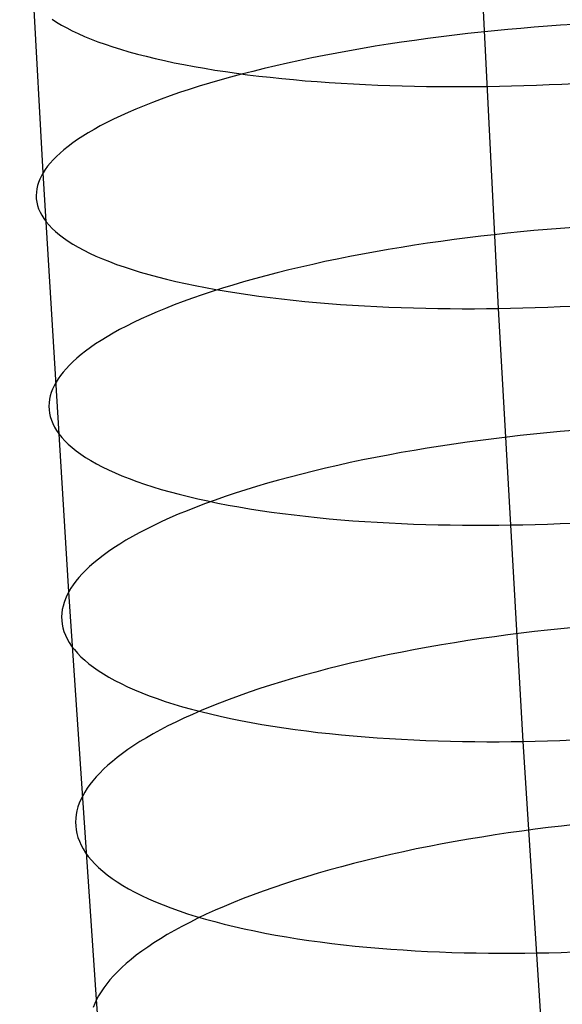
# Model space of a CAD drawing. Extents: x -37 to 483, y -973 to -253.
# Tile 18 of 197: x 13 to 26, y -836 to -813. Entities that reach past the tile are written whole.
import ezdxf

# ---------------------------------------------------------------- set-up
doc = ezdxf.new("R2010")
doc.units = 0
doc.layers.add('PREDEFINITO', color=7, linetype='CONTINUOUS')

msp = doc.modelspace()

# ---------------------------------------------------------------- linework, layer by layer
at = {"layer": 'PREDEFINITO'}
for p, q in [((13.4, -816.32, 77.955), (12.849, -806.209, 76.2)), ((24.069, -819.499, 64.747), (23.543, -809.096, 62.972)), ((13.608, -812.723, 71.678), (13.714, -812.792, 71.403)), ((13.714, -812.792, 71.403), (13.828, -812.861, 71.129)), ((13.828, -812.861, 71.129), (13.951, -812.929, 70.857)), ((13.951, -812.929, 70.857), (14.081, -812.996, 70.587)), ((14.081, -812.996, 70.587), (14.22, -813.062, 70.319)), ((23.66, -813.029, 87.244), (23.348, -813.063, 87.189)), ((23.972, -812.997, 87.291), (23.66, -813.029, 87.244)), ((24.284, -812.967, 87.331), (23.972, -812.997, 87.291)), ((24.595, -812.939, 87.364), (24.284, -812.967, 87.331)), ((24.905, -812.913, 87.39), (24.595, -812.939, 87.364)), ((25.213, -812.889, 87.41), (24.905, -812.913, 87.39)), ((25.52, -812.867, 87.422), (25.213, -812.889, 87.41)), ((25.826, -812.847, 87.429), (25.52, -812.867, 87.422)), ((14.22, -813.062, 70.319), (14.366, -813.127, 70.053)), ((14.366, -813.127, 70.053), (14.521, -813.19, 69.791)), ((14.521, -813.19, 69.791), (14.683, -813.252, 69.532)), ((14.683, -813.252, 69.532), (14.853, -813.313, 69.276)), ((21.793, -813.265, 86.809), (21.486, -813.312, 86.712)), ((22.102, -813.221, 86.9), (21.793, -813.265, 86.809)), ((22.412, -813.178, 86.983), (22.102, -813.221, 86.9)), ((22.723, -813.138, 87.059), (22.412, -813.178, 86.983)), ((23.035, -813.1, 87.128), (22.723, -813.138, 87.059)), ((23.348, -813.063, 87.189), (23.035, -813.1, 87.128)), ((14.853, -813.313, 69.276), (15.03, -813.372, 69.024)), ((15.03, -813.372, 69.024), (15.215, -813.43, 68.775)), ((15.215, -813.43, 68.775), (15.407, -813.487, 68.531)), ((15.407, -813.487, 68.531), (15.606, -813.541, 68.291)), ((20.578, -813.463, 86.375), (20.281, -813.517, 86.248)), ((20.878, -813.411, 86.494), (20.578, -813.463, 86.375)), ((21.181, -813.36, 86.606), (20.878, -813.411, 86.494)), ((21.486, -813.312, 86.712), (21.181, -813.36, 86.606)), ((15.606, -813.541, 68.291), (15.812, -813.594, 68.056)), ((15.812, -813.594, 68.056), (16.024, -813.646, 67.826)), ((16.024, -813.646, 67.826), (16.243, -813.695, 67.601)), ((16.243, -813.695, 67.601), (16.468, -813.743, 67.381)), ((16.468, -813.743, 67.381), (16.699, -813.789, 67.167)), ((19.41, -813.691, 85.826), (19.128, -813.752, 85.672)), ((19.697, -813.631, 85.973), (19.41, -813.691, 85.826)), ((19.987, -813.573, 86.114), (19.697, -813.631, 85.973)), ((20.281, -813.517, 86.248), (19.987, -813.573, 86.114)), ((16.699, -813.789, 67.167), (16.935, -813.833, 66.959)), ((16.935, -813.833, 66.959), (17.176, -813.875, 66.756)), ((17.176, -813.875, 66.756), (17.423, -813.915, 66.56)), ((17.423, -813.915, 66.56), (17.674, -813.953, 66.369)), ((17.674, -813.953, 66.369), (17.93, -813.99, 66.185)), ((18.31, -813.946, 85.17), (18.047, -814.013, 84.991)), ((18.577, -813.88, 85.344), (18.31, -813.946, 85.17)), ((18.85, -813.815, 85.511), (18.577, -813.88, 85.344)), ((19.128, -813.752, 85.672), (18.85, -813.815, 85.511)), ((17.539, -814.152, 84.614), (17.294, -814.223, 84.417)), ((17.79, -814.082, 84.805), (17.539, -814.152, 84.614)), ((18.047, -814.013, 84.991), (17.79, -814.082, 84.805)), ((17.93, -813.99, 66.185), (18.19, -814.024, 66.008)), ((18.19, -814.024, 66.008), (18.454, -814.056, 65.836)), ((18.454, -814.056, 65.836), (18.722, -814.086, 65.672)), ((18.722, -814.086, 65.672), (18.992, -814.114, 65.514)), ((18.992, -814.114, 65.514), (19.266, -814.14, 65.363)), ((19.266, -814.14, 65.363), (19.542, -814.165, 65.219)), ((19.542, -814.165, 65.219), (19.821, -814.187, 65.081)), ((19.821, -814.187, 65.081), (20.101, -814.207, 64.95)), ((16.822, -814.369, 84.009), (16.597, -814.444, 83.797)), ((17.055, -814.296, 84.216), (16.822, -814.369, 84.009)), ((17.294, -814.223, 84.417), (17.055, -814.296, 84.216)), ((20.101, -814.207, 64.95), (20.384, -814.225, 64.827)), ((20.384, -814.225, 64.827), (20.668, -814.241, 64.71)), ((20.668, -814.241, 64.71), (20.953, -814.255, 64.599)), ((20.953, -814.255, 64.599), (21.238, -814.268, 64.496)), ((21.238, -814.268, 64.496), (21.525, -814.278, 64.399)), ((21.525, -814.278, 64.399), (21.812, -814.287, 64.309)), ((21.812, -814.287, 64.309), (22.098, -814.294, 64.226)), ((22.098, -814.294, 64.226), (22.385, -814.299, 64.149)), ((22.385, -814.299, 64.149), (22.671, -814.302, 64.079)), ((22.671, -814.302, 64.079), (22.956, -814.303, 64.015)), ((22.956, -814.303, 64.015), (23.241, -814.303, 63.957)), ((23.241, -814.303, 63.957), (23.524, -814.301, 63.905)), ((23.524, -814.301, 63.905), (23.806, -814.298, 63.859)), ((23.806, -814.298, 63.859), (24.089, -814.293, 63.819)), ((24.089, -814.293, 63.819), (24.375, -814.287, 63.784)), ((24.375, -814.287, 63.784), (24.665, -814.278, 63.755)), ((24.665, -814.278, 63.755), (24.958, -814.269, 63.731)), ((24.958, -814.269, 63.731), (25.253, -814.257, 63.713)), ((25.253, -814.257, 63.713), (25.552, -814.243, 63.702)), ((25.552, -814.243, 63.702), (25.852, -814.228, 63.696)), ((16.166, -814.596, 83.36), (15.961, -814.672, 83.136)), ((16.378, -814.519, 83.581), (16.166, -814.596, 83.36)), ((16.597, -814.444, 83.797), (16.378, -814.519, 83.581)), ((15.574, -814.828, 82.675), (15.391, -814.907, 82.44)), ((15.764, -814.75, 82.907), (15.574, -814.828, 82.675)), ((15.961, -814.672, 83.136), (15.764, -814.75, 82.907)), ((15.048, -815.066, 81.962), (14.889, -815.145, 81.718)), ((15.216, -814.986, 82.202), (15.048, -815.066, 81.962)), ((15.391, -814.907, 82.44), (15.216, -814.986, 82.202)), ((14.592, -815.305, 81.226), (14.456, -815.385, 80.977)), ((14.737, -815.225, 81.473), (14.592, -815.305, 81.226)), ((14.889, -815.145, 81.718), (14.737, -815.225, 81.473)), ((14.205, -815.545, 80.475), (14.092, -815.624, 80.223)), ((14.327, -815.465, 80.727), (14.205, -815.545, 80.475)), ((14.456, -815.385, 80.977), (14.327, -815.465, 80.727)), ((13.887, -815.783, 79.717), (13.796, -815.861, 79.464)), ((13.986, -815.704, 79.971), (13.887, -815.783, 79.717)), ((14.092, -815.624, 80.223), (13.986, -815.704, 79.971)), ((13.635, -816.017, 78.958), (13.566, -816.094, 78.706)), ((13.712, -815.939, 79.211), (13.635, -816.017, 78.958)), ((13.796, -815.861, 79.464), (13.712, -815.939, 79.211)), ((13.448, -816.245, 78.204), (13.4, -816.32, 77.955)), ((13.504, -816.17, 78.455), (13.448, -816.245, 78.204)), ((13.566, -816.094, 78.706), (13.504, -816.17, 78.455)), ((13.321, -816.47, 77.451), (13.29, -816.546, 77.194)), ((13.357, -816.395, 77.704), (13.321, -816.47, 77.451)), ((13.4, -816.32, 77.955), (13.357, -816.395, 77.704)), ((13.998, -826.135, 79.886), (13.4, -816.32, 77.955)), ((13.249, -816.699, 76.673), (13.239, -816.776, 76.409)), ((13.267, -816.623, 76.935), (13.249, -816.699, 76.673)), ((13.29, -816.546, 77.194), (13.267, -816.623, 76.935)), ((13.239, -816.776, 76.409), (13.235, -816.853, 76.142)), ((13.235, -816.853, 76.142), (13.238, -816.931, 75.874)), ((13.238, -816.931, 75.874), (13.249, -817.008, 75.603)), ((13.249, -817.008, 75.603), (13.267, -817.086, 75.331)), ((13.267, -817.086, 75.331), (13.293, -817.163, 75.057)), ((13.293, -817.163, 75.057), (13.326, -817.241, 74.782)), ((13.326, -817.241, 74.782), (13.367, -817.318, 74.506)), ((13.367, -817.318, 74.506), (13.416, -817.395, 74.229)), ((13.416, -817.395, 74.229), (13.472, -817.472, 73.951)), ((13.472, -817.472, 73.951), (13.537, -817.548, 73.674)), ((13.537, -817.548, 73.674), (13.61, -817.624, 73.396)), ((13.61, -817.624, 73.396), (13.691, -817.699, 73.119)), ((25.209, -817.649, 88.308), (24.899, -817.676, 88.283)), ((25.518, -817.624, 88.327), (25.209, -817.649, 88.308)), ((25.825, -817.601, 88.34), (25.518, -817.624, 88.327)), ((13.691, -817.699, 73.119), (13.781, -817.774, 72.842)), ((13.781, -817.774, 72.842), (13.878, -817.847, 72.566)), ((13.878, -817.847, 72.566), (13.984, -817.92, 72.291)), ((23.028, -817.885, 87.982), (22.717, -817.928, 87.907)), ((23.34, -817.845, 88.05), (23.028, -817.885, 87.982)), ((23.652, -817.807, 88.111), (23.34, -817.845, 88.05)), ((23.965, -817.771, 88.165), (23.652, -817.807, 88.111)), ((24.277, -817.737, 88.211), (23.965, -817.771, 88.165)), ((24.588, -817.705, 88.25), (24.277, -817.737, 88.211)), ((24.899, -817.676, 88.283), (24.588, -817.705, 88.25)), ((13.984, -817.92, 72.291), (14.098, -817.993, 72.018)), ((14.098, -817.993, 72.018), (14.22, -818.064, 71.746)), ((14.22, -818.064, 71.746), (14.35, -818.134, 71.476)), ((21.486, -818.119, 87.534), (21.183, -818.172, 87.422)), ((21.791, -818.068, 87.638), (21.486, -818.119, 87.534)), ((22.098, -818.019, 87.735), (21.791, -818.068, 87.638)), ((22.407, -817.972, 87.825), (22.098, -818.019, 87.735)), ((22.717, -817.928, 87.907), (22.407, -817.972, 87.825)), ((14.35, -818.134, 71.476), (14.488, -818.203, 71.209)), ((14.488, -818.203, 71.209), (14.635, -818.271, 70.944)), ((14.635, -818.271, 70.944), (14.789, -818.337, 70.682)), ((14.789, -818.337, 70.682), (14.951, -818.402, 70.423)), ((20.292, -818.343, 87.045), (20.001, -818.403, 86.905)), ((20.586, -818.284, 87.178), (20.292, -818.343, 87.045)), ((20.883, -818.227, 87.304), (20.586, -818.284, 87.178)), ((21.183, -818.172, 87.422), (20.883, -818.227, 87.304)), ((14.951, -818.402, 70.423), (15.121, -818.466, 70.167)), ((15.121, -818.466, 70.167), (15.298, -818.528, 69.915)), ((15.298, -818.528, 69.915), (15.483, -818.589, 69.667)), ((19.433, -818.53, 86.605), (19.155, -818.597, 86.446)), ((19.715, -818.466, 86.759), (19.433, -818.53, 86.605)), ((20.001, -818.403, 86.905), (19.715, -818.466, 86.759)), ((15.483, -818.589, 69.667), (15.674, -818.648, 69.423)), ((15.674, -818.648, 69.423), (15.873, -818.705, 69.184)), ((15.873, -818.705, 69.184), (16.079, -818.761, 68.949)), ((16.079, -818.761, 68.949), (16.291, -818.815, 68.719)), ((16.291, -818.815, 68.719), (16.509, -818.867, 68.494)), ((18.351, -818.805, 85.928), (18.094, -818.877, 85.744)), ((18.614, -818.734, 86.107), (18.351, -818.805, 85.928)), ((18.882, -818.664, 86.279), (18.614, -818.734, 86.107)), ((19.155, -818.597, 86.446), (18.882, -818.664, 86.279)), ((16.509, -818.867, 68.494), (16.734, -818.917, 68.274)), ((16.734, -818.917, 68.274), (16.964, -818.965, 68.06)), ((16.964, -818.965, 68.06), (17.201, -819.011, 67.852)), ((17.201, -819.011, 67.852), (17.442, -819.055, 67.649)), ((17.598, -819.025, 85.358), (17.359, -819.102, 85.157)), ((17.843, -818.951, 85.554), (17.598, -819.025, 85.358)), ((18.094, -818.877, 85.744), (17.843, -818.951, 85.554)), ((16.9, -819.257, 84.74), (16.681, -819.336, 84.525)), ((17.126, -819.179, 84.951), (16.9, -819.257, 84.74)), ((17.359, -819.102, 85.157), (17.126, -819.179, 84.951)), ((17.442, -819.055, 67.649), (17.688, -819.097, 67.452)), ((17.688, -819.097, 67.452), (17.94, -819.137, 67.262)), ((17.94, -819.137, 67.262), (18.195, -819.175, 67.078)), ((18.195, -819.175, 67.078), (18.455, -819.211, 66.9)), ((18.455, -819.211, 66.9), (18.719, -819.245, 66.729)), ((18.719, -819.245, 66.729), (18.986, -819.276, 66.564)), ((18.986, -819.276, 66.564), (19.257, -819.306, 66.406)), ((16.265, -819.497, 84.082), (16.067, -819.579, 83.855)), ((16.469, -819.417, 84.306), (16.265, -819.497, 84.082)), ((16.681, -819.336, 84.525), (16.469, -819.417, 84.306)), ((19.257, -819.306, 66.406), (19.53, -819.333, 66.255)), ((19.53, -819.333, 66.255), (19.806, -819.359, 66.11)), ((19.806, -819.359, 66.11), (20.085, -819.382, 65.973)), ((20.085, -819.382, 65.973), (20.365, -819.403, 65.842)), ((20.365, -819.403, 65.842), (20.648, -819.422, 65.718)), ((20.648, -819.422, 65.718), (20.931, -819.439, 65.601)), ((20.931, -819.439, 65.601), (21.216, -819.454, 65.49)), ((21.216, -819.454, 65.49), (21.502, -819.467, 65.386)), ((21.502, -819.467, 65.386), (21.788, -819.478, 65.289)), ((21.788, -819.478, 65.289), (22.075, -819.487, 65.199)), ((22.075, -819.487, 65.199), (22.362, -819.494, 65.115)), ((22.362, -819.494, 65.115), (22.648, -819.499, 65.038)), ((22.648, -819.499, 65.038), (22.934, -819.503, 64.967)), ((22.934, -819.503, 64.967), (23.22, -819.504, 64.903)), ((23.22, -819.504, 64.903), (23.504, -819.504, 64.845)), ((23.504, -819.504, 64.845), (23.787, -819.502, 64.793)), ((23.787, -819.502, 64.793), (24.069, -819.499, 64.747)), ((24.069, -819.499, 64.747), (24.352, -819.494, 64.706)), ((24.648, -829.639, 66.712), (24.069, -819.499, 64.747)), ((24.352, -819.494, 64.706), (24.638, -819.487, 64.671)), ((24.638, -819.487, 64.671), (24.928, -819.478, 64.641)), ((24.928, -819.478, 64.641), (25.221, -819.468, 64.617)), ((25.221, -819.468, 64.617), (25.516, -819.456, 64.598)), ((25.516, -819.456, 64.598), (25.814, -819.442, 64.586)), ((15.877, -819.661, 83.624), (15.694, -819.744, 83.39)), ((16.067, -819.579, 83.855), (15.877, -819.661, 83.624)), ((15.351, -819.911, 82.913), (15.191, -819.994, 82.671)), ((15.519, -819.827, 83.153), (15.351, -819.911, 82.913)), ((15.694, -819.744, 83.39), (15.519, -819.827, 83.153)), ((14.895, -820.162, 82.18), (14.758, -820.246, 81.932)), ((15.039, -820.078, 82.426), (14.895, -820.162, 82.18)), ((15.191, -819.994, 82.671), (15.039, -820.078, 82.426)), ((14.507, -820.414, 81.433), (14.393, -820.498, 81.181)), ((14.629, -820.33, 81.683), (14.507, -820.414, 81.433)), ((14.758, -820.246, 81.932), (14.629, -820.33, 81.683)), ((14.287, -820.581, 80.929), (14.188, -820.664, 80.677)), ((14.393, -820.498, 81.181), (14.287, -820.581, 80.929)), ((14.013, -820.828, 80.173), (13.937, -820.91, 79.921)), ((14.097, -820.746, 80.425), (14.013, -820.828, 80.173)), ((14.188, -820.664, 80.677), (14.097, -820.746, 80.425)), ((13.804, -821.071, 79.419), (13.749, -821.15, 79.169)), ((13.867, -820.991, 79.669), (13.804, -821.071, 79.419)), ((13.937, -820.91, 79.921), (13.867, -820.991, 79.669)), ((13.657, -821.308, 78.671), (13.621, -821.387, 78.418)), ((13.7, -821.229, 78.92), (13.657, -821.308, 78.671)), ((13.749, -821.15, 79.169), (13.7, -821.229, 78.92)), ((13.566, -821.546, 77.904), (13.549, -821.627, 77.643)), ((13.59, -821.466, 78.162), (13.566, -821.546, 77.904)), ((13.621, -821.387, 78.418), (13.59, -821.466, 78.162)), ((13.538, -821.708, 77.379), (13.534, -821.789, 77.113)), ((13.534, -821.789, 77.113), (13.537, -821.87, 76.845)), ((13.549, -821.627, 77.643), (13.538, -821.708, 77.379)), ((13.537, -821.87, 76.845), (13.548, -821.952, 76.575)), ((13.548, -821.952, 76.575), (13.566, -822.033, 76.304)), ((13.566, -822.033, 76.304), (13.591, -822.115, 76.031)), ((13.591, -822.115, 76.031), (13.624, -822.196, 75.756)), ((13.624, -822.196, 75.756), (13.665, -822.277, 75.481)), ((13.665, -822.277, 75.481), (13.713, -822.358, 75.205)), ((13.713, -822.358, 75.205), (13.77, -822.439, 74.928)), ((13.77, -822.439, 74.928), (13.835, -822.519, 74.651)), ((24.58, -822.475, 89.131), (24.268, -822.511, 89.085)), ((24.892, -822.442, 89.17), (24.58, -822.475, 89.131)), ((25.203, -822.412, 89.202), (24.892, -822.442, 89.17)), ((25.513, -822.383, 89.227), (25.203, -822.412, 89.202)), ((25.821, -822.357, 89.245), (25.513, -822.383, 89.227)), ((13.835, -822.519, 74.651), (13.907, -822.599, 74.374)), ((13.907, -822.599, 74.374), (13.988, -822.678, 74.097)), ((13.988, -822.678, 74.097), (14.077, -822.756, 73.821)), ((22.71, -822.722, 88.749), (22.401, -822.771, 88.66)), ((23.02, -822.675, 88.831), (22.71, -822.722, 88.749)), ((23.331, -822.631, 88.905), (23.02, -822.675, 88.831)), ((23.643, -822.588, 88.973), (23.331, -822.631, 88.905)), ((23.956, -822.549, 89.033), (23.643, -822.588, 88.973)), ((24.268, -822.511, 89.085), (23.956, -822.549, 89.033)), ((14.077, -822.756, 73.821), (14.175, -822.834, 73.546)), ((14.175, -822.834, 73.546), (14.28, -822.91, 73.272)), ((14.28, -822.91, 73.272), (14.394, -822.986, 72.999)), ((21.486, -822.931, 88.35), (21.186, -822.989, 88.232)), ((21.789, -822.875, 88.461), (21.486, -822.931, 88.35)), ((22.094, -822.822, 88.564), (21.789, -822.875, 88.461)), ((22.401, -822.771, 88.66), (22.094, -822.822, 88.564)), ((14.394, -822.986, 72.999), (14.516, -823.061, 72.728)), ((14.516, -823.061, 72.728), (14.646, -823.135, 72.458)), ((14.646, -823.135, 72.458), (14.784, -823.207, 72.191)), ((20.304, -823.174, 87.837), (20.017, -823.239, 87.691)), ((20.594, -823.11, 87.976), (20.304, -823.174, 87.837)), ((20.888, -823.048, 88.108), (20.594, -823.11, 87.976)), ((21.186, -822.989, 88.232), (20.888, -823.048, 88.108)), ((14.784, -823.207, 72.191), (14.93, -823.279, 71.927)), ((14.93, -823.279, 71.927), (15.084, -823.348, 71.665)), ((15.084, -823.348, 71.665), (15.246, -823.417, 71.406)), ((15.246, -823.417, 71.406), (15.416, -823.484, 71.151)), ((19.457, -823.376, 87.38), (19.184, -823.447, 87.215)), ((19.735, -823.307, 87.539), (19.457, -823.376, 87.38)), ((20.017, -823.239, 87.691), (19.735, -823.307, 87.539)), ((15.416, -823.484, 71.151), (15.593, -823.549, 70.9)), ((15.593, -823.549, 70.9), (15.777, -823.613, 70.652)), ((15.777, -823.613, 70.652), (15.968, -823.675, 70.408)), ((18.653, -823.594, 86.866), (18.396, -823.67, 86.682)), ((18.916, -823.52, 87.043), (18.653, -823.594, 86.866)), ((19.184, -823.447, 87.215), (18.916, -823.52, 87.043)), ((15.968, -823.675, 70.408), (16.167, -823.735, 70.169)), ((16.167, -823.735, 70.169), (16.372, -823.794, 69.934)), ((16.372, -823.794, 69.934), (16.584, -823.85, 69.705)), ((16.584, -823.85, 69.705), (16.803, -823.905, 69.48)), ((17.899, -823.826, 86.298), (17.66, -823.905, 86.098)), ((18.145, -823.747, 86.493), (17.899, -823.826, 86.298)), ((18.396, -823.67, 86.682), (18.145, -823.747, 86.493)), ((16.803, -823.905, 69.48), (17.027, -823.958, 69.26)), ((17.202, -824.068, 85.684), (16.983, -824.152, 85.47)), ((17.027, -823.958, 69.26), (17.257, -824.008, 69.047)), ((17.428, -823.986, 85.894), (17.202, -824.068, 85.684)), ((17.257, -824.008, 69.047), (17.493, -824.057, 68.838)), ((17.66, -823.905, 86.098), (17.428, -823.986, 85.894)), ((17.493, -824.057, 68.838), (17.735, -824.103, 68.636)), ((17.735, -824.103, 68.636), (17.981, -824.147, 68.439)), ((16.566, -824.32, 85.029), (16.368, -824.406, 84.802)), ((16.771, -824.236, 85.251), (16.566, -824.32, 85.029)), ((16.983, -824.152, 85.47), (16.771, -824.236, 85.251)), ((17.981, -824.147, 68.439), (18.232, -824.189, 68.249)), ((18.232, -824.189, 68.249), (18.487, -824.229, 68.065)), ((18.487, -824.229, 68.065), (18.747, -824.267, 67.887)), ((18.747, -824.267, 67.887), (19.011, -824.302, 67.716)), ((19.011, -824.302, 67.716), (19.278, -824.336, 67.551)), ((19.278, -824.336, 67.551), (19.548, -824.367, 67.393)), ((15.995, -824.579, 84.339), (15.819, -824.666, 84.103)), ((16.178, -824.492, 84.572), (15.995, -824.579, 84.339)), ((16.368, -824.406, 84.802), (16.178, -824.492, 84.572)), ((19.548, -824.367, 67.393), (19.821, -824.396, 67.242)), ((19.821, -824.396, 67.242), (20.097, -824.422, 67.097)), ((20.097, -824.422, 67.097), (20.376, -824.447, 66.959)), ((20.376, -824.447, 66.959), (20.656, -824.469, 66.828)), ((20.656, -824.469, 66.828), (20.938, -824.489, 66.704)), ((20.938, -824.489, 66.704), (21.222, -824.507, 66.587)), ((21.222, -824.507, 66.587), (21.507, -824.522, 66.476)), ((21.507, -824.522, 66.476), (21.792, -824.536, 66.372)), ((21.792, -824.536, 66.372), (22.079, -824.548, 66.275)), ((22.079, -824.548, 66.275), (22.365, -824.557, 66.184)), ((22.365, -824.557, 66.184), (22.652, -824.565, 66.1)), ((22.652, -824.565, 66.1), (22.938, -824.57, 66.023)), ((22.938, -824.57, 66.023), (23.224, -824.574, 65.952)), ((23.224, -824.574, 65.952), (23.509, -824.575, 65.887)), ((23.509, -824.575, 65.887), (23.794, -824.575, 65.828)), ((23.794, -824.575, 65.828), (24.077, -824.573, 65.776)), ((24.077, -824.573, 65.776), (24.358, -824.57, 65.729)), ((24.358, -824.57, 65.729), (24.641, -824.565, 65.688)), ((24.641, -824.565, 65.688), (24.928, -824.557, 65.653)), ((24.928, -824.557, 65.653), (25.217, -824.548, 65.623)), ((25.217, -824.548, 65.623), (25.51, -824.537, 65.598)), ((25.51, -824.537, 65.598), (25.805, -824.524, 65.579)), ((15.652, -824.753, 83.864), (15.492, -824.841, 83.623)), ((15.819, -824.666, 84.103), (15.652, -824.753, 83.864)), ((15.195, -825.017, 83.134), (15.058, -825.105, 82.887)), ((15.339, -824.929, 83.38), (15.195, -825.017, 83.134)), ((15.492, -824.841, 83.623), (15.339, -824.929, 83.38)), ((14.928, -825.193, 82.639), (14.807, -825.281, 82.39)), ((15.058, -825.105, 82.887), (14.928, -825.193, 82.639)), ((14.586, -825.456, 81.888), (14.488, -825.543, 81.637)), ((14.693, -825.369, 82.139), (14.586, -825.456, 81.888)), ((14.807, -825.281, 82.39), (14.693, -825.369, 82.139)), ((14.312, -825.715, 81.134), (14.235, -825.801, 80.883)), ((14.396, -825.629, 81.385), (14.312, -825.715, 81.134)), ((14.488, -825.543, 81.637), (14.396, -825.629, 81.385)), ((14.165, -825.886, 80.632), (14.103, -825.97, 80.382)), ((14.235, -825.801, 80.883), (14.165, -825.886, 80.632)), ((13.998, -826.135, 79.886), (13.955, -826.218, 79.637)), ((14.047, -826.053, 80.134), (13.998, -826.135, 79.886)), ((14.65, -835.685, 82.015), (13.998, -826.135, 79.886)), ((14.103, -825.97, 80.382), (14.047, -826.053, 80.134)), ((13.888, -826.384, 79.13), (13.864, -826.468, 78.872)), ((13.919, -826.301, 79.385), (13.888, -826.384, 79.13)), ((13.955, -826.218, 79.637), (13.919, -826.301, 79.385)), ((13.835, -826.638, 78.349), (13.831, -826.723, 78.084)), ((13.846, -826.553, 78.612), (13.835, -826.638, 78.349)), ((13.864, -826.468, 78.872), (13.846, -826.553, 78.612)), ((13.831, -826.723, 78.084), (13.834, -826.808, 77.817)), ((13.834, -826.808, 77.817), (13.845, -826.893, 77.548)), ((13.845, -826.893, 77.548), (13.862, -826.979, 77.277)), ((13.862, -826.979, 77.277), (13.887, -827.064, 77.004)), ((13.887, -827.064, 77.004), (13.92, -827.149, 76.731)), ((24.597, -827.104, 90.098), (24.284, -827.144, 90.046)), ((24.909, -827.067, 90.143), (24.597, -827.104, 90.098)), ((25.22, -827.033, 90.181), (24.909, -827.067, 90.143)), ((25.531, -827, 90.212), (25.22, -827.033, 90.181)), ((25.841, -826.97, 90.236), (25.531, -827, 90.212)), ((13.92, -827.149, 76.731), (13.961, -827.235, 76.456)), ((13.961, -827.235, 76.456), (14.009, -827.319, 76.181)), ((14.009, -827.319, 76.181), (14.066, -827.404, 75.905)), ((23.039, -827.326, 89.766), (22.73, -827.377, 89.678)), ((23.349, -827.277, 89.847), (23.039, -827.326, 89.766)), ((23.66, -827.23, 89.921), (23.349, -827.277, 89.847)), ((23.972, -827.186, 89.987), (23.66, -827.23, 89.921)), ((24.284, -827.144, 90.046), (23.972, -827.186, 89.987)), ((14.066, -827.404, 75.905), (14.13, -827.488, 75.628)), ((14.13, -827.488, 75.628), (14.203, -827.571, 75.352)), ((14.203, -827.571, 75.352), (14.283, -827.654, 75.076)), ((21.815, -827.546, 89.371), (21.515, -827.606, 89.254)), ((22.118, -827.487, 89.48), (21.815, -827.546, 89.371)), ((22.423, -827.431, 89.583), (22.118, -827.487, 89.48)), ((22.73, -827.377, 89.678), (22.423, -827.431, 89.583)), ((14.283, -827.654, 75.076), (14.372, -827.737, 74.8)), ((14.372, -827.737, 74.8), (14.469, -827.818, 74.525)), ((20.633, -827.801, 88.861), (20.347, -827.869, 88.717)), ((20.924, -827.734, 88.999), (20.633, -827.801, 88.861)), ((21.218, -827.669, 89.13), (20.924, -827.734, 88.999)), ((21.515, -827.606, 89.254), (21.218, -827.669, 89.13)), ((14.469, -827.818, 74.525), (14.575, -827.898, 74.252)), ((14.575, -827.898, 74.252), (14.688, -827.978, 73.979)), ((14.688, -827.978, 73.979), (14.81, -828.056, 73.709)), ((19.787, -828.013, 88.408), (19.513, -828.088, 88.244)), ((20.064, -827.94, 88.566), (19.787, -828.013, 88.408)), ((20.347, -827.869, 88.717), (20.064, -827.94, 88.566)), ((14.81, -828.056, 73.709), (14.94, -828.134, 73.44)), ((14.94, -828.134, 73.44), (15.078, -828.21, 73.173)), ((15.078, -828.21, 73.173), (15.224, -828.284, 72.909)), ((18.983, -828.242, 87.897), (18.725, -828.322, 87.714)), ((19.245, -828.164, 88.073), (18.983, -828.242, 87.897)), ((19.513, -828.088, 88.244), (19.245, -828.164, 88.073)), ((15.224, -828.284, 72.909), (15.378, -828.358, 72.648)), ((15.378, -828.358, 72.648), (15.539, -828.43, 72.39)), ((15.539, -828.43, 72.39), (15.709, -828.5, 72.135)), ((15.709, -828.5, 72.135), (15.886, -828.568, 71.884)), ((18.229, -828.485, 87.333), (17.99, -828.569, 87.134)), ((18.474, -828.403, 87.526), (18.229, -828.485, 87.333)), ((18.725, -828.322, 87.714), (18.474, -828.403, 87.526)), ((15.886, -828.568, 71.884), (16.07, -828.635, 71.636)), ((16.07, -828.635, 71.636), (16.261, -828.7, 71.393)), ((16.261, -828.7, 71.393), (16.46, -828.763, 71.154)), ((17.757, -828.654, 86.931), (17.531, -828.74, 86.722)), ((17.99, -828.569, 87.134), (17.757, -828.654, 86.931)), ((16.46, -828.763, 71.154), (16.665, -828.825, 70.92)), ((16.665, -828.825, 70.92), (16.877, -828.884, 70.69)), ((16.877, -828.884, 70.69), (17.095, -828.941, 70.466)), ((17.1, -828.916, 86.292), (16.895, -829.005, 86.07)), ((17.095, -828.941, 70.466), (17.319, -828.996, 70.247)), ((17.312, -828.827, 86.509), (17.1, -828.916, 86.292)), ((17.531, -828.74, 86.722), (17.312, -828.827, 86.509)), ((16.507, -829.185, 85.616), (16.324, -829.276, 85.384)), ((16.697, -829.095, 85.845), (16.507, -829.185, 85.616)), ((16.895, -829.005, 86.07), (16.697, -829.095, 85.845)), ((17.319, -828.996, 70.247), (17.549, -829.049, 70.033)), ((17.549, -829.049, 70.033), (17.785, -829.1, 69.825)), ((17.785, -829.1, 69.825), (18.026, -829.149, 69.622)), ((18.026, -829.149, 69.622), (18.272, -829.195, 69.426)), ((16.148, -829.368, 85.149), (15.98, -829.46, 84.912)), ((16.324, -829.276, 85.384), (16.148, -829.368, 85.149)), ((18.272, -829.195, 69.426), (18.523, -829.24, 69.236)), ((18.523, -829.24, 69.236), (18.779, -829.281, 69.052)), ((18.779, -829.281, 69.052), (19.038, -829.321, 68.874)), ((19.038, -829.321, 68.874), (19.302, -829.358, 68.703)), ((19.302, -829.358, 68.703), (19.569, -829.393, 68.538)), ((19.569, -829.393, 68.538), (19.839, -829.426, 68.38)), ((15.668, -829.644, 84.429), (15.523, -829.737, 84.185)), ((15.82, -829.552, 84.672), (15.668, -829.644, 84.429)), ((15.98, -829.46, 84.912), (15.82, -829.552, 84.672)), ((19.839, -829.426, 68.38), (20.112, -829.456, 68.228)), ((20.112, -829.456, 68.228), (20.388, -829.484, 68.084)), ((20.388, -829.484, 68.084), (20.666, -829.509, 67.946)), ((20.666, -829.509, 67.946), (20.947, -829.533, 67.815)), ((20.947, -829.533, 67.815), (21.229, -829.554, 67.69)), ((21.229, -829.554, 67.69), (21.512, -829.573, 67.573)), ((21.512, -829.573, 67.573), (21.797, -829.589, 67.462)), ((21.797, -829.589, 67.462), (22.082, -829.603, 67.358)), ((22.082, -829.603, 67.358), (22.369, -829.615, 67.26)), ((22.369, -829.615, 67.26), (22.655, -829.625, 67.169)), ((22.655, -829.625, 67.169), (22.942, -829.633, 67.085)), ((22.942, -829.633, 67.085), (23.228, -829.639, 67.007)), ((23.228, -829.639, 67.007), (23.514, -829.643, 66.936)), ((23.514, -829.643, 66.936), (23.799, -829.645, 66.87)), ((23.799, -829.645, 66.87), (24.083, -829.645, 66.811)), ((24.083, -829.645, 66.811), (24.366, -829.643, 66.759)), ((24.366, -829.643, 66.759), (24.648, -829.639, 66.712)), ((24.648, -829.639, 66.712), (24.931, -829.634, 66.67)), ((25.287, -839.546, 68.891), (24.648, -829.639, 66.712)), ((24.931, -829.634, 66.67), (25.217, -829.626, 66.634)), ((25.217, -829.626, 66.634), (25.507, -829.617, 66.604)), ((25.507, -829.617, 66.604), (25.799, -829.605, 66.579)), ((15.386, -829.829, 83.939), (15.257, -829.922, 83.692)), ((15.523, -829.737, 84.185), (15.386, -829.829, 83.939)), ((15.021, -830.106, 83.195), (14.915, -830.198, 82.945)), ((15.135, -830.014, 83.444), (15.021, -830.106, 83.195)), ((15.257, -829.922, 83.692), (15.135, -830.014, 83.444)), ((14.816, -830.289, 82.694), (14.724, -830.38, 82.444)), ((14.915, -830.198, 82.945), (14.816, -830.289, 82.694)), ((14.563, -830.56, 81.944), (14.493, -830.649, 81.694)), ((14.64, -830.47, 82.194), (14.563, -830.56, 81.944)), ((14.724, -830.38, 82.444), (14.64, -830.47, 82.194)), ((14.431, -830.737, 81.445), (14.375, -830.825, 81.197)), ((14.493, -830.649, 81.694), (14.431, -830.737, 81.445)), ((14.283, -830.998, 80.702), (14.246, -831.085, 80.451)), ((14.326, -830.911, 80.95), (14.283, -830.998, 80.702)), ((14.375, -830.825, 81.197), (14.326, -830.911, 80.95)), ((14.191, -831.261, 79.941), (14.173, -831.35, 79.681)), ((14.215, -831.173, 80.198), (14.191, -831.261, 79.941)), ((14.246, -831.085, 80.451), (14.215, -831.173, 80.198)), ((14.162, -831.439, 79.42), (14.158, -831.528, 79.155)), ((14.173, -831.35, 79.681), (14.162, -831.439, 79.42)), ((14.158, -831.528, 79.155), (14.161, -831.618, 78.889)), ((14.161, -831.618, 78.889), (14.171, -831.707, 78.621)), ((14.171, -831.707, 78.621), (14.189, -831.797, 78.351)), ((24.924, -831.696, 91.111), (24.612, -831.738, 91.059)), ((25.236, -831.657, 91.155), (24.924, -831.696, 91.111)), ((25.548, -831.621, 91.192), (25.236, -831.657, 91.155)), ((25.859, -831.587, 91.222), (25.548, -831.621, 91.192)), ((14.189, -831.797, 78.351), (14.214, -831.887, 78.079)), ((14.214, -831.887, 78.079), (14.247, -831.977, 77.806)), ((23.366, -831.928, 90.783), (23.057, -831.982, 90.696)), ((23.676, -831.877, 90.863), (23.366, -831.928, 90.783)), ((23.987, -831.828, 90.935), (23.676, -831.877, 90.863)), ((24.299, -831.782, 91.001), (23.987, -831.828, 90.935)), ((24.612, -831.738, 91.059), (24.299, -831.782, 91.001)), ((14.247, -831.977, 77.806), (14.287, -832.066, 77.533)), ((14.287, -832.066, 77.533), (14.335, -832.155, 77.258)), ((14.335, -832.155, 77.258), (14.392, -832.244, 76.983)), ((22.142, -832.158, 90.391), (21.842, -832.222, 90.275)), ((22.445, -832.097, 90.5), (22.142, -832.158, 90.391)), ((22.75, -832.039, 90.601), (22.445, -832.097, 90.5)), ((23.057, -831.982, 90.696), (22.75, -832.039, 90.601)), ((14.392, -832.244, 76.983), (14.456, -832.332, 76.707)), ((14.456, -832.332, 76.707), (14.528, -832.42, 76.432)), ((14.528, -832.42, 76.432), (14.609, -832.507, 76.157)), ((21.251, -832.355, 90.023), (20.96, -832.425, 89.886)), ((21.545, -832.287, 90.153), (21.251, -832.355, 90.023)), ((21.842, -832.222, 90.275), (21.545, -832.287, 90.153)), ((14.609, -832.507, 76.157), (14.698, -832.594, 75.882)), ((14.698, -832.594, 75.882), (14.795, -832.679, 75.608)), ((20.113, -832.648, 89.436), (19.84, -832.726, 89.273)), ((20.391, -832.572, 89.592), (20.113, -832.648, 89.436)), ((20.674, -832.498, 89.743), (20.391, -832.572, 89.592)), ((20.96, -832.425, 89.886), (20.674, -832.498, 89.743)), ((14.795, -832.679, 75.608), (14.9, -832.764, 75.335)), ((14.9, -832.764, 75.335), (15.013, -832.847, 75.063)), ((15.013, -832.847, 75.063), (15.135, -832.93, 74.793)), ((19.572, -832.806, 89.103), (19.309, -832.888, 88.928)), ((19.84, -832.726, 89.273), (19.572, -832.806, 89.103)), ((15.135, -832.93, 74.793), (15.265, -833.011, 74.525)), ((15.265, -833.011, 74.525), (15.402, -833.091, 74.259)), ((15.402, -833.091, 74.259), (15.548, -833.169, 73.996)), ((18.801, -833.056, 88.56), (18.555, -833.143, 88.368)), ((19.052, -832.971, 88.747), (18.801, -833.056, 88.56)), ((19.309, -832.888, 88.928), (19.052, -832.971, 88.747)), ((15.548, -833.169, 73.996), (15.702, -833.246, 73.735)), ((15.702, -833.246, 73.735), (15.864, -833.322, 73.478)), ((15.864, -833.322, 73.478), (16.033, -833.395, 73.223)), ((18.084, -833.32, 87.967), (17.858, -833.41, 87.76)), ((18.316, -833.231, 88.17), (18.084, -833.32, 87.967)), ((18.555, -833.143, 88.368), (18.316, -833.231, 88.17)), ((16.033, -833.395, 73.223), (16.209, -833.467, 72.973)), ((16.209, -833.467, 72.973), (16.393, -833.538, 72.726)), ((16.393, -833.538, 72.726), (16.585, -833.606, 72.483)), ((17.638, -833.501, 87.548), (17.426, -833.594, 87.332)), ((17.858, -833.41, 87.76), (17.638, -833.501, 87.548)), ((16.585, -833.606, 72.483), (16.783, -833.673, 72.245)), ((16.783, -833.673, 72.245), (16.988, -833.737, 72.011)), ((17.023, -833.781, 86.888), (16.833, -833.876, 86.66)), ((16.988, -833.737, 72.011), (17.2, -833.799, 71.781)), ((17.221, -833.687, 87.112), (17.023, -833.781, 86.888)), ((17.2, -833.799, 71.781), (17.418, -833.859, 71.557)), ((17.426, -833.594, 87.332), (17.221, -833.687, 87.112)), ((16.65, -833.972, 86.43), (16.474, -834.067, 86.196)), ((16.833, -833.876, 86.66), (16.65, -833.972, 86.43)), ((17.418, -833.859, 71.557), (17.642, -833.917, 71.338)), ((17.642, -833.917, 71.338), (17.872, -833.973, 71.125)), ((17.872, -833.973, 71.125), (18.108, -834.027, 70.917)), ((18.108, -834.027, 70.917), (18.349, -834.078, 70.715)), ((16.146, -834.26, 85.72), (15.994, -834.357, 85.479)), ((16.306, -834.164, 85.959), (16.146, -834.26, 85.72)), ((16.474, -834.067, 86.196), (16.306, -834.164, 85.959)), ((18.349, -834.078, 70.715), (18.595, -834.126, 70.519)), ((18.595, -834.126, 70.519), (18.845, -834.173, 70.329)), ((18.845, -834.173, 70.329), (19.101, -834.217, 70.145)), ((19.101, -834.217, 70.145), (19.36, -834.258, 69.967)), ((19.36, -834.258, 69.967), (19.623, -834.298, 69.796)), ((15.849, -834.454, 85.236), (15.712, -834.551, 84.991)), ((15.994, -834.357, 85.479), (15.849, -834.454, 85.236)), ((19.623, -834.298, 69.796), (19.89, -834.334, 69.631)), ((19.89, -834.334, 69.631), (20.16, -834.369, 69.473)), ((20.16, -834.369, 69.473), (20.433, -834.4, 69.322)), ((20.433, -834.4, 69.322), (20.709, -834.43, 69.177)), ((20.709, -834.43, 69.177), (20.987, -834.457, 69.039)), ((20.987, -834.457, 69.039), (21.267, -834.481, 68.908)), ((21.267, -834.481, 68.908), (21.549, -834.503, 68.783)), ((15.582, -834.648, 84.745), (15.461, -834.745, 84.498)), ((15.712, -834.551, 84.991), (15.582, -834.648, 84.745)), ((21.549, -834.503, 68.783), (21.833, -834.523, 68.666)), ((21.833, -834.523, 68.666), (22.117, -834.54, 68.555)), ((22.117, -834.54, 68.555), (22.403, -834.555, 68.45)), ((22.403, -834.555, 68.45), (22.689, -834.568, 68.353)), ((22.689, -834.568, 68.353), (22.975, -834.579, 68.261)), ((22.975, -834.579, 68.261), (23.262, -834.587, 68.177)), ((23.262, -834.587, 68.177), (23.548, -834.593, 68.099)), ((23.548, -834.593, 68.099), (23.834, -834.597, 68.027)), ((23.834, -834.597, 68.027), (24.119, -834.599, 67.962)), ((24.119, -834.599, 67.962), (24.403, -834.599, 67.902)), ((24.403, -834.599, 67.902), (24.686, -834.597, 67.849)), ((24.686, -834.597, 67.849), (24.968, -834.593, 67.802)), ((24.968, -834.593, 67.802), (25.25, -834.587, 67.76)), ((25.25, -834.587, 67.76), (25.536, -834.579, 67.724)), ((25.536, -834.579, 67.724), (25.826, -834.57, 67.692)), ((15.24, -834.937, 84.001), (15.141, -835.033, 83.752)), ((15.347, -834.841, 84.25), (15.24, -834.937, 84.001)), ((15.461, -834.745, 84.498), (15.347, -834.841, 84.25)), ((15.049, -835.128, 83.503), (14.965, -835.223, 83.253)), ((15.141, -835.033, 83.752), (15.049, -835.128, 83.503)), ((14.818, -835.41, 82.756), (14.755, -835.503, 82.508)), ((14.888, -835.317, 83.004), (14.818, -835.41, 82.756)), ((14.965, -835.223, 83.253), (14.888, -835.317, 83.004)), ((14.699, -835.595, 82.261), (14.65, -835.685, 82.015)), ((14.755, -835.503, 82.508), (14.699, -835.595, 82.261)), ((14.607, -835.776, 81.768), (14.57, -835.867, 81.518)), ((14.65, -835.685, 82.015), (14.607, -835.776, 81.768)), ((15.363, -845.001, 84.364), (14.65, -835.685, 82.015))]:
    msp.add_line(p, q, dxfattribs=at)

doc.saveas('drawing.dxf')
